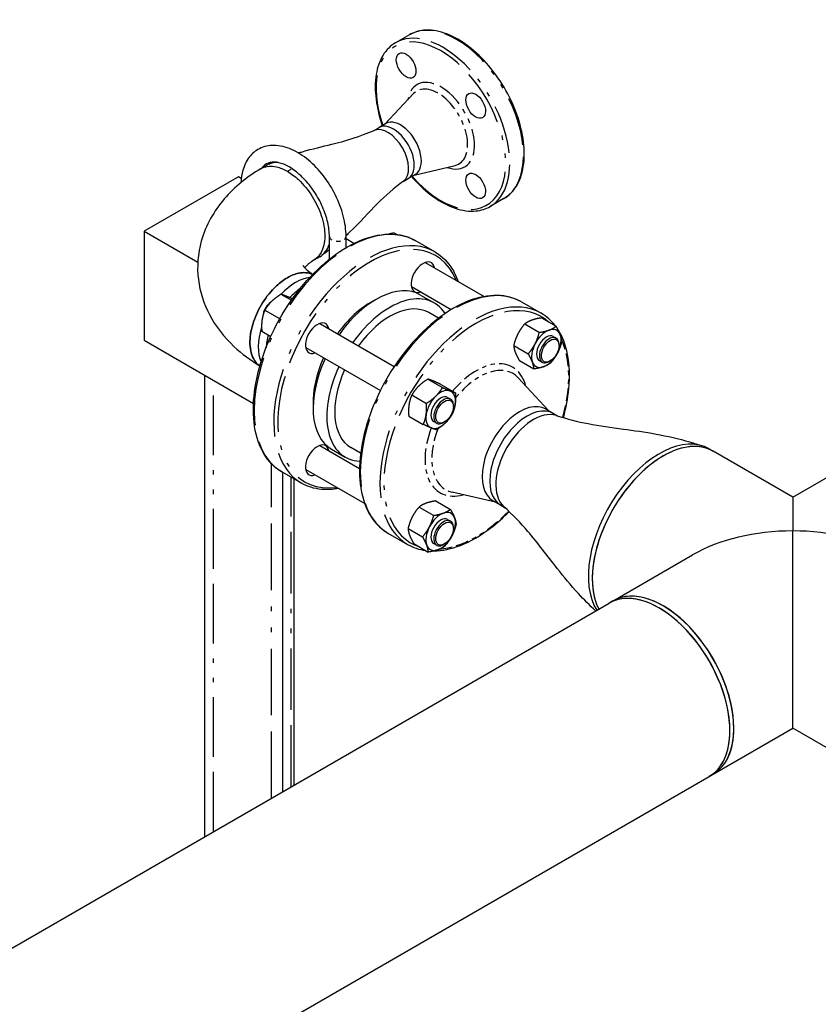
# Model space of a CAD drawing. Header units: inches. Extents: x 3 to 360, y 8 to 227.
# Tile 94 of 98: x 130 to 148, y 175 to 197. Entities that reach past the tile are written whole.
import ezdxf

# ---------------------------------------------------------------- set-up
doc = ezdxf.new("R2010")
doc.units = ezdxf.units.IN
doc.header["$LTSCALE"] = 10.666667
doc.header["$MEASUREMENT"] = 0
doc.linetypes.add('DOUBLE_DASH_DOUBLE_DOT', pattern=[0.74, 0.24, -0.06, 0.24, -0.06, 0.01, -0.06, 0.01, -0.06])
doc.layers.get('0').update_dxf_attribs({"lineweight": 25})
doc.layers.add('PHANTOM', color=7, linetype='DOUBLE_DASH_DOUBLE_DOT', lineweight=25)

msp = doc.modelspace()

# ---------------------------------------------------------------- linework, layer by layer
for p, q in [((138.91, 196.453), (138.601, 196.275)), ((138.355, 194.441), (139.005, 195.13)), ((138.108, 194.298), (138.224, 194.365)), ((138.383, 194.457), (138.224, 194.365)), ((135.567, 193.44), (135.704, 193.522)), ((139.015, 193.298), (139.937, 193.516)), ((135.067, 193.261), (132.946, 192.036)), ((135.131, 193.224), (135.067, 193.261)), ((138.768, 193.155), (138.884, 193.222)), ((139.043, 193.314), (138.884, 193.222)), ((141.035, 192.773), (140.726, 192.594)), ((132.946, 192.036), (132.946, 189.586)), ((132.946, 192.036), (134.154, 191.339)), ((137.112, 191.407), (137.112, 191.921)), ((137.487, 191.668), (137.487, 191.921)), ((137.662, 191.763), (137.487, 191.864)), ((138.577, 191.997), (138.637, 191.963)), ((139.484, 191.572), (139.042, 191.827)), ((136.896, 191.462), (136.766, 191.389)), ((139.269, 191.336), (140.593, 190.571)), ((138.956, 190.795), (139.852, 190.277)), ((136.023, 190.621), (136.259, 190.485)), ((139.161, 190.604), (139.47, 190.425)), ((141.429, 190.449), (141.871, 190.194)), ((135.662, 190.265), (135.99, 190.076)), ((139.565, 190.082), (139.345, 190.209)), ((136.894, 189.965), (138.57, 188.996)), ((141.504, 189.953), (141.832, 189.764)), ((141.88, 190.09), (142.208, 189.901)), ((135.593, 189.79), (135.795, 189.674)), ((142.145, 189.675), (142.212, 189.637)), ((132.946, 189.586), (135.406, 188.166)), ((141.256, 189.473), (141.583, 189.284)), ((142.276, 189.468), (142.276, 189.494)), ((136.581, 189.423), (138.258, 188.455)), ((141.384, 189.131), (141.711, 188.942)), ((141.833, 189.134), (141.899, 189.095)), ((142.077, 189.124), (142.055, 189.111)), ((134.314, 178.434), (134.314, 188.797)), ((139.327, 188.714), (139.654, 188.525)), ((139.618, 188.595), (139.945, 188.406)), ((142.035, 188.01), (141.356, 188.741)), ((138.966, 188.358), (139.293, 188.169)), ((139.77, 188.304), (139.837, 188.265)), ((139.901, 188.097), (139.901, 188.122)), ((138.896, 187.883), (139.224, 187.694)), ((141.982, 188.04), (142.153, 187.941)), ((142.153, 187.941), (142.253, 187.884)), ((139.458, 187.762), (139.524, 187.724)), ((139.702, 187.752), (139.68, 187.74)), ((136.894, 187.222), (137.79, 186.705)), ((137.161, 187.14), (137.47, 186.961)), ((137.815, 187.051), (137.595, 187.178)), ((145.65, 187.146), (145.738, 187.095)), ((147.527, 186.063), (145.738, 187.095)), ((147.527, 186.063), (149.315, 187.095)), ((135.705, 186.924), (135.722, 186.914)), ((136.484, 186.376), (136.042, 186.631)), ((136.064, 179.445), (136.064, 186.619)), ((136.581, 186.681), (137.906, 185.916)), ((136.314, 186.475), (136.314, 179.589)), ((140.845, 185.948), (139.872, 186.17)), ((139.505, 185.976), (139.833, 185.787)), ((140.792, 185.979), (140.963, 185.88)), ((147.527, 186.063), (147.527, 185.302)), ((139.129, 185.839), (139.457, 185.65)), ((140.963, 185.88), (141.063, 185.823)), ((139.77, 185.561), (139.837, 185.523)), ((138.429, 185.253), (138.871, 184.998)), ((138.881, 185.36), (139.208, 185.171)), ((139.901, 185.354), (139.901, 185.38)), ((147.527, 180.867), (147.527, 185.302)), ((139.009, 185.017), (139.336, 184.828)), ((139.458, 185.02), (139.524, 184.982)), ((139.702, 185.01), (139.68, 184.997)), ((143.488, 183.731), (145.277, 184.764)), ((126.759, 174.072), (143.4, 183.68)), ((143.488, 183.731), (143.4, 183.68)), ((145.738, 179.834), (147.527, 180.867)), ((149.315, 179.834), (147.527, 180.867)), ((129.049, 170.199), (145.65, 179.783)), ((145.738, 179.834), (145.65, 179.783))]:
    msp.add_line(p, q)
for centre, major_axis in [((138.838, 195.762), (0.156, -0.271)), ((140.401, 194.86), (0.156, -0.271)), ((140.401, 193.056), (0.156, -0.271)), ((142.077, 189.353), (0.141, 0.244)), ((139.702, 187.982), (-0.141, -0.244)), ((139.702, 185.24), (-0.141, -0.244))]:
    msp.add_ellipse(centre, major_axis=major_axis, ratio=0.57735)
for centre, major_axis, start_param, end_param in [((138.713, 193.886), (0.33, -0.572), 0, 3.141593), ((138.426, 193.72), (-0.33, 0.572), 3.210298, 6.21448), ((138.426, 193.72), (-0.33, 0.572), 3.210298, 6.21448), ((138.554, 193.794), (0.33, -0.572), 0, 3.141593), ((138.554, 193.794), (0.33, -0.572), 0, 3.141593), ((136.305, 192.495), (-0.595, 1.031), 5.917094, 6.29389), ((136.305, 192.495), (-0.595, 1.031), 5.917094, 6.29389), ((136.305, 192.495), (0.595, -1.031), 6.276797, 6.780869), ((136.305, 192.495), (0.595, -1.031), 6.276797, 6.780869), ((139.216, 191.005), (-0.188, -0.325), 2.555907, 6.868871), ((136.355, 189.915), (0.595, 1.031), 0.398402, 1.185886), ((136.355, 189.915), (0.595, 1.031), 0.398402, 1.185886), ((138.161, 188.872), (1, 1.732), 0, 1.413903), ((136.526, 189.816), (0.595, 1.031), 0.874921, 1.157426), ((138.47, 188.693), (1, 1.732), 5.993972, 7.697089), ((135.813, 190.227), (-0.141, -0.244), 3.973023, 5.422629), ((135.836, 190.215), (0.156, 0.271), 0.967751, 2.116646), ((138.028, 188.949), (0.906, 1.57), 0.734926, 1.397517), ((138.47, 188.693), (0.875, 1.516), 0, 1.391262), ((136.355, 189.915), (0.595, 1.031), 1.930782, 2.74319), ((136.355, 189.915), (0.595, 1.031), 1.930782, 2.74319), ((136.841, 189.634), (-0.188, -0.325), 2.555907, 6.868871), ((136.526, 189.816), (0.595, 1.031), 1.993967, 2.266672), ((141.989, 189.404), (-0.234, -0.406), 3.744331, 4.791528), ((141.989, 189.404), (-0.156, -0.271), 3.141593, 6.283185), ((142.055, 189.366), (0.156, 0.271), 5.497787, 10.210176), ((141.989, 189.404), (0.234, 0.406), 5.838726, 6.885923), ((141.989, 189.404), (0.234, 0.406), 4.791528, 5.838726), ((141.989, 189.404), (-0.234, -0.406), 4.791528, 5.838726), ((141.989, 189.404), (0.234, 0.406), 3.744331, 4.791528), ((138.161, 188.872), (-1, -1.732), 4.869282, 6.283185), ((138.028, 188.949), (0.906, 1.57), 1.744076, 2.406667), ((138.47, 188.693), (-1, -1.732), 4.869282, 6.572398), ((141.989, 189.404), (-0.234, -0.406), 5.838726, 6.885923), ((138.47, 188.693), (-0.875, -1.516), 4.891923, 6.283185), ((139.614, 188.033), (-0.234, -0.406), 4.267929, 5.315127), ((139.614, 188.033), (-0.156, -0.271), 3.141593, 6.283185), ((139.614, 188.033), (0.234, 0.406), 0.079139, 1.126337), ((139.614, 188.033), (0.234, 0.406), 5.315127, 6.362324), ((139.68, 187.995), (0.156, 0.271), 5.497787, 10.210176), ((139.614, 188.033), (0.234, 0.406), 4.267929, 5.315127), ((141.387, 187.009), (0.595, 1.031), 0, 3.141593), ((141.558, 186.911), (0.595, 1.031), 0, 3.141593), ((141.558, 186.911), (0.595, 1.031), 0, 3.141593), ((139.614, 188.033), (-0.234, -0.406), 5.315127, 6.362324), ((141.697, 186.831), (-0.595, -1.031), 3.271336, 6.153442), ((141.697, 186.831), (-0.595, -1.031), 3.271336, 6.153442), ((139.614, 188.033), (-0.234, -0.406), 0.079139, 1.126337), ((144.525, 185.198), (-1.125, -1.949), 3.141593, 5.989859), ((144.525, 185.198), (1.125, 1.949), 0, 2.848267), ((136.841, 186.892), (-0.188, -0.325), 2.555907, 6.868871), ((144.613, 185.147), (1.125, 1.949), 0, 2.786224), ((144.613, 185.147), (1.125, 1.949), 0, 0.785398), ((144.613, 185.147), (-1.125, -1.949), 3.926991, 5.927817), ((139.614, 185.291), (-0.234, -0.406), 3.744331, 4.791528), ((139.614, 185.291), (0.234, 0.406), 5.838726, 6.885923), ((139.614, 185.291), (-0.156, -0.271), 3.141593, 6.283185), ((139.68, 185.252), (0.156, 0.271), 5.497787, 10.210176), ((139.614, 185.291), (0.234, 0.406), 4.791528, 5.838726), ((139.614, 185.291), (-0.234, -0.406), 4.791528, 5.838726), ((147.527, 183.465), (3.182, 0), 1.570796, 2.356194), ((147.527, 183.465), (3.182, 0), 0.785398, 1.570796), ((139.614, 185.291), (0.234, 0.406), 3.744331, 4.791528), ((139.614, 185.291), (-0.234, -0.406), 5.838726, 6.885923), ((144.525, 181.732), (1.125, -1.949), 0, 3.141593), ((144.525, 181.732), (-1.125, 1.949), 3.926991, 6.283185), ((144.613, 181.783), (-1.125, 1.949), 3.141593, 6.283185), ((144.613, 181.783), (-1.125, 1.949), 3.926991, 6.283185), ((144.525, 181.732), (1.125, -1.949), 0, 0.785398), ((144.613, 181.783), (1.125, -1.949), 0, 0.785398)]:
    msp.add_ellipse(centre, major_axis=major_axis, ratio=0.57735, start_param=start_param, end_param=end_param)
for points, knots in [([(141.035, 192.773), (141.149, 192.838), (141.245, 192.934), (141.394, 193.176), (141.445, 193.324), (141.5, 193.66), (141.501, 193.85), (141.451, 194.248), (141.4, 194.456), (141.252, 194.871), (141.154, 195.078), (140.924, 195.468), (140.79, 195.651), (140.5, 195.978), (140.344, 196.121), (140.022, 196.351), (139.857, 196.438), (139.534, 196.547), (139.377, 196.568), (139.115, 196.543), (139.007, 196.509), (138.91, 196.453)], [1.570796, 1.570796, 1.570796, 1.570796, 1.87328, 1.87328, 2.186985, 2.186985, 2.510902, 2.510902, 2.835772, 2.835772, 3.159804, 3.159804, 3.483505, 3.483505, 3.807618, 3.807618, 4.132556, 4.132556, 4.455941, 4.455941, 4.712389, 4.712389, 4.712389, 4.712389]), ([(138.601, 196.275), (138.488, 196.209), (138.392, 196.114), (138.243, 195.872), (138.191, 195.723), (138.137, 195.387), (138.136, 195.198), (138.185, 194.808), (138.232, 194.609), (138.301, 194.41)], [4.712389, 4.712389, 4.712389, 4.712389, 5.014873, 5.014873, 5.328577, 5.328577, 5.652495, 5.652495, 5.963455, 5.963455, 5.963455, 5.963455]), ([(136.414, 193.797), (136.445, 193.807), (136.475, 193.816), (136.733, 193.89), (136.954, 193.941), (137.499, 194.076), (137.798, 194.165), (138.12, 194.303)], [2.086232, 2.086232, 2.086232, 2.086232, 2.371901, 2.371901, 4.483493, 4.483493, 7.758174, 7.758174, 7.758174, 7.758174]), ([(137.487, 191.921), (137.487, 192.069), (137.465, 192.226), (137.383, 192.541), (137.323, 192.699), (137.172, 193.003), (137.081, 193.149), (136.876, 193.414), (136.763, 193.533), (136.521, 193.736), (136.393, 193.818), (136.132, 193.932), (136, 193.965), (135.755, 193.968), (135.641, 193.944), (135.451, 193.848), (135.373, 193.782), (135.245, 193.618), (135.197, 193.517), (135.142, 193.32), (135.128, 193.226), (135.124, 193.129)], [6.283185, 6.283185, 6.283185, 6.283185, 6.622743, 6.622743, 6.961183, 6.961183, 7.297154, 7.297154, 7.633709, 7.633709, 7.973295, 7.973295, 8.309311, 8.309311, 8.607111, 8.607111, 8.870139, 8.870139, 9.15207, 9.15207, 9.379257, 9.379257, 9.379257, 9.379257]), ([(135.567, 193.44), (135.262, 193.257), (134.983, 193.035), (134.519, 192.495), (134.333, 192.174), (134.155, 191.537), (134.131, 191.239), (134.201, 190.672), (134.289, 190.405), (134.559, 189.892), (134.75, 189.653), (135.145, 189.281), (135.341, 189.136), (135.55, 189.01)], [0.018566, 0.018566, 0.018566, 0.018566, 0.325299, 0.325299, 0.625573, 0.625573, 0.856853, 0.856853, 1.079132, 1.079132, 1.33575, 1.33575, 1.546345, 1.546345, 1.546345, 1.546345]), ([(135.567, 193.44), (135.581, 193.448), (135.595, 193.456), (135.699, 193.502), (135.806, 193.509), (136, 193.467), (136.084, 193.433), (136.168, 193.384), (136.252, 193.336), (136.336, 193.273), (136.531, 193.092), (136.637, 192.961), (136.811, 192.684), (136.88, 192.538), (136.983, 192.229), (137.011, 192.067), (137.008, 191.78), (136.979, 191.654), (136.886, 191.487), (136.834, 191.432), (136.772, 191.393)], [-10.912723, -10.912723, -10.912723, -10.912723, -10.71695, -10.71695, -9.538954, -9.538954, -8.707225, -8.707225, -8.707225, -7.875496, -7.875496, -6.696847, -6.696847, -5.580066, -5.580066, -4.325564, -4.325564, -3.105725, -3.105725, -2.224584, -2.224584, -2.224584, -2.224584]), ([(137.112, 191.921), (137.112, 192.018), (137.099, 192.125), (137.048, 192.351), (137.008, 192.469), (136.906, 192.704), (136.843, 192.82), (136.698, 193.037), (136.617, 193.137), (136.448, 193.311), (136.36, 193.385), (136.189, 193.499), (136.105, 193.539), (135.952, 193.587), (135.884, 193.595), (135.758, 193.584), (135.706, 193.563), (135.637, 193.508), (135.616, 193.485), (135.596, 193.457)], [6.283185, 6.283185, 6.283185, 6.283185, 6.577531, 6.577531, 6.876273, 6.876273, 7.178542, 7.178542, 7.481259, 7.481259, 7.781182, 7.781182, 8.076343, 8.076343, 8.373965, 8.373965, 8.727782, 8.727782, 8.903824, 8.903824, 8.903824, 8.903824]), ([(136.167, 193.385), (136.168, 193.385), (136.168, 193.384), (136.168, 193.384), (136.252, 193.336), (136.336, 193.273), (136.531, 193.092), (136.637, 192.961), (136.811, 192.684), (136.88, 192.538), (136.983, 192.229), (137.011, 192.067), (137.008, 191.78), (136.979, 191.654), (136.886, 191.487), (136.834, 191.432), (136.772, 191.393)], [-8.709454, -8.709454, -8.709454, -8.709454, -8.707225, -8.707225, -8.707225, -7.875496, -7.875496, -6.696847, -6.696847, -5.580066, -5.580066, -4.325564, -4.325564, -3.105725, -3.105725, -2.224584, -2.224584, -2.224584, -2.224584]), ([(138.961, 193.267), (138.971, 193.256), (138.981, 193.244), (139.136, 193.07), (139.293, 192.927), (139.615, 192.696), (139.78, 192.609), (140.102, 192.501), (140.26, 192.479), (140.521, 192.505), (140.63, 192.539), (140.726, 192.594)], [6.602916, 6.602916, 6.602916, 6.602916, 6.625098, 6.625098, 6.94921, 6.94921, 7.274149, 7.274149, 7.597534, 7.597534, 7.853982, 7.853982, 7.853982, 7.853982]), ([(138.778, 193.163), (138.562, 193.001), (138.379, 192.842), (137.995, 192.457), (137.797, 192.238), (137.545, 191.994), (137.516, 191.966), (137.487, 191.939)], [0, 0, 0, 0, 2.529008, 2.529008, 5.316585, 5.316585, 5.671392, 5.671392, 5.671392, 5.671392]), ([(136.042, 186.631), (135.882, 186.724), (135.747, 186.859), (135.539, 187.203), (135.467, 187.413), (135.394, 187.889), (135.394, 188.157), (135.466, 188.718), (135.539, 189.012), (135.75, 189.597), (135.888, 189.888), (136.215, 190.438), (136.404, 190.697), (136.813, 191.157), (137.034, 191.358), (137.487, 191.682), (137.719, 191.805), (138.171, 191.957), (138.391, 191.987), (138.756, 191.952), (138.908, 191.905), (139.042, 191.827)], [0, 0, 0, 0, 0.307333, 0.307333, 0.623101, 0.623101, 0.945972, 0.945972, 1.269401, 1.269401, 1.592234, 1.592234, 1.91484, 1.91484, 2.23774, 2.23774, 2.561231, 2.561231, 2.883681, 2.883681, 3.141593, 3.141593, 3.141593, 3.141593]), ([(139.484, 191.572), (139.644, 191.48), (139.779, 191.344), (139.931, 191.094), (139.973, 191.005), (140.007, 190.909)], [3.1415927, 3.1415927, 3.1415927, 3.1415927, 3.448926, 3.448926, 3.5957156, 3.5957156, 3.5957156, 3.5957156]), ([(136.517, 191.271), (136.517, 191.271), (136.517, 191.271), (136.523, 191.26), (136.548, 191.218), (136.647, 191.132), (136.688, 191.1), (136.738, 191.067)], [1.034322, 1.034322, 1.034322, 1.034322, 1.0766471, 1.0766471, 1.3675432, 1.3675432, 1.5083681, 1.5083681, 1.5083681, 1.5083681]), ([(136.772, 191.393), (136.685, 191.339), (136.62, 191.287), (136.57, 191.236), (136.562, 191.228), (136.555, 191.219)], [0.0317439, 0.0317439, 0.0317439, 0.0317439, 0.2614437, 0.2614437, 0.3154327, 0.3154327, 0.3154327, 0.3154327]), ([(136.737, 191.065), (136.733, 191.067), (136.73, 191.068), (136.637, 191.11), (136.531, 191.118), (136.336, 191.076), (136.252, 191.042), (136.168, 190.994), (136.084, 190.945), (136, 190.882), (135.806, 190.701), (135.699, 190.572), (135.525, 190.294), (135.456, 190.148), (135.357, 189.85), (135.329, 189.699), (135.324, 189.413), (135.35, 189.28), (135.441, 189.107), (135.49, 189.05), (135.55, 189.01)], [-10.762589, -10.762589, -10.762589, -10.762589, -10.717603, -10.717603, -9.538954, -9.538954, -8.707225, -8.707225, -8.707225, -7.875496, -7.875496, -6.6975, -6.6975, -5.579306, -5.579306, -4.415028, -4.415028, -3.151371, -3.151371, -2.2841, -2.2841, -2.2841, -2.2841]), ([(135.55, 189.01), (135.49, 189.05), (135.441, 189.107), (135.35, 189.28), (135.324, 189.413), (135.329, 189.699), (135.357, 189.85), (135.456, 190.148), (135.525, 190.294), (135.699, 190.572), (135.806, 190.701), (136, 190.882), (136.084, 190.945), (136.168, 190.994), (136.252, 191.042), (136.336, 191.076), (136.531, 191.118), (136.637, 191.11), (136.73, 191.068), (136.733, 191.067), (136.737, 191.065)], [2.2841, 2.2841, 2.2841, 2.2841, 3.151371, 3.151371, 4.415028, 4.415028, 5.579306, 5.579306, 6.6975, 6.6975, 7.875496, 7.875496, 8.707225, 8.707225, 8.707225, 9.538954, 9.538954, 10.717603, 10.717603, 10.762589, 10.762589, 10.762589, 10.762589]), ([(141.429, 190.449), (141.269, 190.542), (141.084, 190.591), (140.682, 190.599), (140.464, 190.557), (140.015, 190.382), (139.783, 190.249), (139.334, 189.905), (139.115, 189.695), (138.714, 189.219), (138.531, 188.954), (138.218, 188.396), (138.088, 188.104), (137.895, 187.519), (137.831, 187.227), (137.777, 186.673), (137.787, 186.411), (137.881, 185.943), (137.965, 185.738), (138.178, 185.439), (138.294, 185.331), (138.429, 185.253)], [0, 0, 0, 0, 0.307333, 0.307333, 0.623101, 0.623101, 0.945972, 0.945972, 1.269401, 1.269401, 1.592234, 1.592234, 1.91484, 1.91484, 2.23774, 2.23774, 2.561231, 2.561231, 2.883681, 2.883681, 3.141593, 3.141593, 3.141593, 3.141593]), ([(142.372, 187.848), (142.434, 188.069), (142.475, 188.288), (142.522, 188.775), (142.513, 189.037), (142.423, 189.483), (142.35, 189.672), (142.248, 189.83)], [5.1344165, 5.1344165, 5.1344165, 5.1344165, 5.3793327, 5.3793327, 5.7028232, 5.7028232, 5.9962265, 5.9962265, 5.9962265, 5.9962265]), ([(142.21, 187.897), (142.466, 187.817), (142.688, 187.758), (143.184, 187.665), (143.447, 187.63), (144.186, 187.529), (144.719, 187.449), (145.312, 187.272), (145.408, 187.242), (145.499, 187.213)], [0, 0, 0, 0, 2.524812, 2.524812, 5.175891, 5.175891, 9.658852, 9.658852, 10.557914, 10.557914, 10.557914, 10.557914]), ([(137.32, 186.254), (137.186, 186.23), (137.056, 186.224), (136.77, 186.251), (136.619, 186.298), (136.484, 186.376)], [5.8290624, 5.8290624, 5.8290624, 5.8290624, 6.0252741, 6.0252741, 6.2831853, 6.2831853, 6.2831853, 6.2831853]), ([(139.463, 184.852), (139.652, 184.855), (139.853, 184.898), (140.285, 185.065), (140.516, 185.199), (140.882, 185.479), (141.02, 185.601), (141.153, 185.737)], [3.4740877, 3.4740877, 3.4740877, 3.4740877, 3.7646932, 3.7646932, 4.0875644, 4.0875644, 4.2903389, 4.2903389, 4.2903389, 4.2903389]), ([(143.096, 183.505), (142.967, 183.627), (142.832, 183.758), (142.538, 184.08), (142.382, 184.271), (142.005, 184.751), (141.795, 185.032), (141.407, 185.489), (141.238, 185.661), (141.03, 185.853)], [0.701151, 0.701151, 0.701151, 0.701151, 2.25678, 2.25678, 4.435619, 4.435619, 7.898035, 7.898035, 10.563966, 10.563966, 10.563966, 10.563966])]:
    msp.add_open_spline(points, degree=3, knots=knots)
for points in [[(135.75, 193.546), (135.785, 193.561), (135.82, 193.576), (135.856, 193.591)], [(137.112, 191.622), (137.053, 191.576), (136.994, 191.531), (136.938, 191.489)], [(142.191, 189.911), (142.101, 190.028), (141.993, 190.124), (141.871, 190.194)], [(138.871, 184.998), (138.993, 184.928), (139.13, 184.882), (139.276, 184.863)]]:
    msp.add_open_spline(points, degree=3)
for points, weights in [([(138.577, 191.997), (138.506, 191.987), (138.45, 191.973)], [1.10906450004, 1.10036244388, 1.06876823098]), ([(136.023, 190.621), (135.897, 190.543), (135.813, 190.46)], [1.10906450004, 1.0930923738, 1]), ([(136.139, 190.579), (136.071, 190.607), (136.023, 190.621)], [1, 1.0930923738, 1.10906450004]), ([(136.282, 190.517), (136.197, 190.555), (136.139, 190.579)], [1.10211822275, 1.07842702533, 1]), ([(135.813, 190.46), (135.729, 190.378), (135.662, 190.265)], [1, 1.0930923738, 1.10906450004]), ([(135.662, 190.265), (135.614, 190.155), (135.598, 190.045)], [1.10906450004, 1.0930923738, 1]), ([(135.598, 190.045), (135.582, 189.935), (135.593, 189.79)], [1, 1.0930923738, 1.10906450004]), ([(135.99, 190.076), (135.999, 190.082), (136.007, 190.087)], [1.10906450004, 1.10793918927, 1.10643106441]), ([(135.991, 190.059), (135.99, 190.067), (135.99, 190.076)], [1.10679014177, 1.10807524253, 1.10906450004]), ([(141.504, 189.953), (141.408, 189.842), (141.35, 189.73)], [1.10906450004, 1.0930923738, 1]), ([(141.663, 190.039), (141.575, 190.007), (141.504, 189.953)], [1, 1.0930923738, 1.10906450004]), ([(141.88, 190.09), (141.75, 190.07), (141.663, 190.039)], [1.10906450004, 1.0930923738, 1]), ([(142.049, 189.815), (142.137, 189.847), (142.208, 189.901)], [1, 1.0930923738, 1.10906450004]), ([(142.208, 189.901), (142.272, 189.792), (142.301, 189.713)], [1.10906450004, 1.0930923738, 1]), ([(141.35, 189.73), (141.293, 189.619), (141.256, 189.473)], [1, 1.0930923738, 1.10906450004]), ([(141.737, 189.507), (141.795, 189.618), (141.832, 189.764)], [1, 1.0930923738, 1.10906450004]), ([(141.832, 189.764), (141.962, 189.784), (142.049, 189.815)], [1.10906450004, 1.0930923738, 1]), ([(142.301, 189.713), (142.331, 189.633), (142.336, 189.558)], [1, 1.0930923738, 1.10906450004]), ([(141.256, 189.473), (141.26, 189.399), (141.29, 189.319)], [1.10906450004, 1.0930923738, 1]), ([(141.583, 189.284), (141.679, 189.396), (141.737, 189.507)], [1.10906450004, 1.0930923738, 1]), ([(142.336, 189.558), (142.299, 189.413), (142.241, 189.301)], [1.10906450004, 1.0930923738, 1]), ([(141.29, 189.319), (141.32, 189.24), (141.384, 189.131)], [1, 1.0930923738, 1.10906450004]), ([(141.677, 189.096), (141.647, 189.175), (141.583, 189.284)], [1, 1.0930923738, 1.10906450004]), ([(142.241, 189.301), (142.184, 189.19), (142.087, 189.079)], [1, 1.0930923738, 1.10906450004]), ([(141.711, 188.942), (141.706, 189.016), (141.677, 189.096)], [1.10906450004, 1.0930923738, 1]), ([(141.929, 188.993), (141.842, 188.961), (141.711, 188.942)], [1, 1.0930923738, 1.10906450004]), ([(142.087, 189.079), (142.016, 189.025), (141.929, 188.993)], [1.10906450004, 1.0930923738, 1]), ([(139.117, 188.553), (139.033, 188.47), (138.966, 188.358)], [1, 1.0930923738, 1.10906450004]), ([(139.327, 188.714), (139.2, 188.636), (139.117, 188.553)], [1.10906450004, 1.0930923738, 1]), ([(139.443, 188.672), (139.375, 188.699), (139.327, 188.714)], [1, 1.0930923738, 1.10906450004]), ([(139.618, 188.595), (139.51, 188.644), (139.443, 188.672)], [1.10906450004, 1.0930923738, 1]), ([(138.966, 188.358), (138.918, 188.248), (138.901, 188.138)], [1.10906450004, 1.0930923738, 1]), ([(139.293, 188.169), (139.42, 188.247), (139.503, 188.33)], [1.10906450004, 1.0930923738, 1]), ([(139.503, 188.33), (139.587, 188.412), (139.654, 188.525)], [1, 1.0930923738, 1.10906450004]), ([(139.654, 188.525), (139.762, 188.476), (139.829, 188.448)], [1.10906450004, 1.0930923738, 1]), ([(139.829, 188.448), (139.897, 188.421), (139.945, 188.406)], [1, 1.0930923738, 1.10906450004]), ([(139.945, 188.406), (139.956, 188.262), (139.94, 188.152)], [1.10906450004, 1.0930923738, 1]), ([(138.901, 188.138), (138.885, 188.027), (138.896, 187.883)], [1, 1.0930923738, 1.10906450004]), ([(139.288, 187.914), (139.304, 188.025), (139.293, 188.169)], [1, 1.0930923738, 1.10906450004]), ([(139.94, 188.152), (139.924, 188.042), (139.876, 187.931)], [1, 1.0930923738, 1.10906450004]), ([(139.224, 187.694), (139.272, 187.804), (139.288, 187.914)], [1.10906450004, 1.0930923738, 1]), ([(139.876, 187.931), (139.809, 187.819), (139.725, 187.736)], [1.10906450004, 1.0930923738, 1]), ([(139.399, 187.618), (139.331, 187.645), (139.224, 187.694)], [1, 1.0930923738, 1.10906450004]), ([(139.725, 187.736), (139.641, 187.654), (139.515, 187.575)], [1, 1.0930923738, 1.10906450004]), ([(139.515, 187.575), (139.467, 187.59), (139.399, 187.618)], [1.10906450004, 1.0930923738, 1]), ([(135.665, 186.995), (135.683, 186.962), (135.705, 186.924)], [1.0884768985, 1.10348171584, 1.10906450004]), ([(139.288, 185.925), (139.2, 185.893), (139.129, 185.839)], [1, 1.0930923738, 1.10906450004]), ([(139.505, 185.976), (139.375, 185.957), (139.288, 185.925)], [1.10906450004, 1.0930923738, 1]), ([(139.129, 185.839), (139.033, 185.728), (138.975, 185.617)], [1.10906450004, 1.0930923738, 1]), ([(139.457, 185.65), (139.587, 185.67), (139.674, 185.702)], [1.10906450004, 1.0930923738, 1]), ([(139.674, 185.702), (139.762, 185.734), (139.833, 185.787)], [1, 1.0930923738, 1.10906450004]), ([(139.833, 185.787), (139.897, 185.678), (139.926, 185.599)], [1.10906450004, 1.0930923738, 1]), ([(138.975, 185.617), (138.918, 185.505), (138.881, 185.36)], [1, 1.0930923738, 1.10906450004]), ([(139.362, 185.393), (139.42, 185.505), (139.457, 185.65)], [1, 1.0930923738, 1.10906450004]), ([(139.926, 185.599), (139.956, 185.519), (139.961, 185.445)], [1, 1.0930923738, 1.10906450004]), ([(138.881, 185.36), (138.885, 185.285), (138.915, 185.206)], [1.10906450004, 1.0930923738, 1]), ([(139.208, 185.171), (139.304, 185.282), (139.362, 185.393)], [1.10906450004, 1.0930923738, 1]), ([(139.961, 185.445), (139.924, 185.299), (139.866, 185.188)], [1.10906450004, 1.0930923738, 1]), ([(138.915, 185.206), (138.945, 185.126), (139.009, 185.017)], [1, 1.0930923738, 1.10906450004]), ([(139.302, 184.982), (139.272, 185.062), (139.208, 185.171)], [1, 1.0930923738, 1.10906450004]), ([(139.866, 185.188), (139.809, 185.077), (139.712, 184.965)], [1, 1.0930923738, 1.10906450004]), ([(139.336, 184.828), (139.331, 184.903), (139.302, 184.982)], [1.10906450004, 1.0930923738, 1]), ([(139.554, 184.88), (139.467, 184.848), (139.336, 184.828)], [1, 1.0930923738, 1.10906450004]), ([(139.712, 184.965), (139.641, 184.911), (139.554, 184.88)], [1.10906450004, 1.0930923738, 1])]:
    msp.add_rational_spline(points, weights, degree=2)
at = {"layer": 'PHANTOM', "ltscale": 0.007093}
msp.add_line((136.167, 193.385), (136.269, 193.445), dxfattribs=at)
at = {"layer": 'PHANTOM', "ltscale": 0.524618}
msp.add_line((134.504, 178.544), (134.504, 188.687), dxfattribs=at)
at = {"layer": 'PHANTOM', "ltscale": 0.582553}
msp.add_line((135.814, 179.3), (135.814, 186.809), dxfattribs=at)
at = {"layer": 'PHANTOM', "ltscale": 0.539566}
msp.add_line((136.254, 179.554), (136.254, 186.509), dxfattribs=at)
at = {"layer": 'PHANTOM', "ltscale": 0.422881}
for centre, major_axis, start_param, end_param in [((139.973, 194.613), (-1.063, 1.84), 3.141593, 6.283185), ((139.664, 194.434), (1.063, -1.84), 0, 3.141593)]:
    msp.add_ellipse(centre, major_axis=major_axis, ratio=0.57735, start_param=start_param, end_param=end_param, dxfattribs=at)
at = {"layer": 'PHANTOM', "ltscale": 0.490517}
msp.add_ellipse((139.619, 194.409), major_axis=(-1.031, 1.786), ratio=0.57735, start_param=1.896526, end_param=7.528252, dxfattribs=at)
at = {"layer": 'PHANTOM', "ltscale": 0.231444}
msp.add_ellipse((139.619, 194.409), major_axis=(0.534, -0.924), ratio=0.57735, start_param=5.679033, end_param=10.02893, dxfattribs=at)
at = {"layer": 'PHANTOM', "ltscale": 0.164238}
msp.add_ellipse((139.552, 194.37), major_axis=(-0.473, 0.819), ratio=0.57735, start_param=2.970362, end_param=6.454416, dxfattribs=at)
at = {"layer": 'PHANTOM', "ltscale": 0.597009}
for centre, major_axis, start_param, end_param in [((137.542, 189.229), (-1.5, -2.598), 3.141593, 6.283185), ((137.984, 188.974), (1.5, 2.598), 0, 3.141593), ((139.929, 187.851), (-1.5, -2.598), 3.141593, 6.283185), ((140.371, 187.596), (1.5, 2.598), 0, 3.141593)]:
    msp.add_ellipse(centre, major_axis=major_axis, ratio=0.57735, start_param=start_param, end_param=end_param, dxfattribs=at)
at = {"layer": 'PHANTOM', "ltscale": 0.02928}
msp.add_ellipse((137.299, 191.921), major_axis=(0.187, 0), ratio=0.57735, start_param=3.141593, end_param=6.283185, dxfattribs=at)
at = {"layer": 'PHANTOM', "ltscale": 0.492812}
msp.add_ellipse((138.028, 188.949), major_axis=(-1.469, -2.544), ratio=0.57735, start_param=2.726041, end_param=6.698737, dxfattribs=at)
at = {"layer": 'PHANTOM', "ltscale": 0.420732}
msp.add_ellipse((140.415, 187.571), major_axis=(-1.469, -2.544), ratio=0.57735, start_param=3.016568, end_param=6.408209, dxfattribs=at)
at = {"layer": 'PHANTOM', "ltscale": 0.110525}
msp.add_ellipse((140.415, 187.571), major_axis=(1.469, 2.544), ratio=0.57735, start_param=5.139112, end_param=5.894154, dxfattribs=at)
at = {"layer": 'PHANTOM', "ltscale": 0.145401}
msp.add_ellipse((140.415, 187.571), major_axis=(0.815, 1.411), ratio=0.57735, start_param=5.758564, end_param=7.549307, dxfattribs=at)
at = {"layer": 'PHANTOM', "ltscale": 0.111537}
msp.add_ellipse((140.482, 187.532), major_axis=(0.754, 1.306), ratio=0.57735, start_param=6.106781, end_param=7.591304, dxfattribs=at)
at = {"layer": 'PHANTOM', "ltscale": 0.146533}
msp.add_ellipse((140.415, 187.571), major_axis=(-0.815, -1.411), ratio=0.57735, start_param=5.003127, end_param=6.807807, dxfattribs=at)
at = {"layer": 'PHANTOM', "ltscale": 0.110799}
msp.add_ellipse((140.482, 187.532), major_axis=(-0.754, -1.306), ratio=0.57735, start_param=4.984875, end_param=6.45959, dxfattribs=at)
at = {"layer": 'PHANTOM', "ltscale": 0.112414}
msp.add_ellipse((140.415, 187.571), major_axis=(-1.469, -2.544), ratio=0.57735, start_param=0.376122, end_param=1.144053, dxfattribs=at)

doc.saveas('drawing.dxf')
